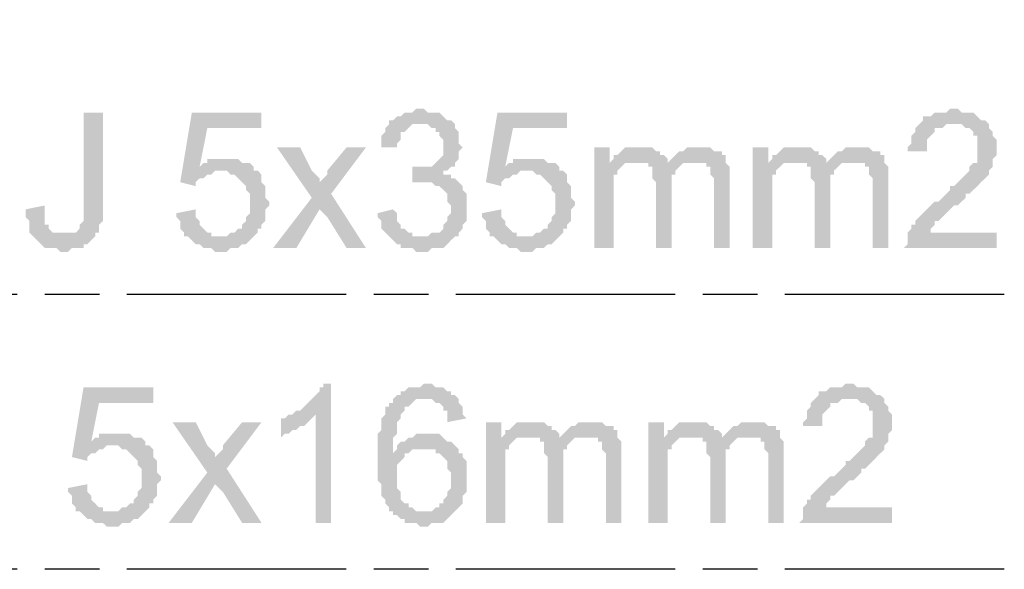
# Model space of a CAD drawing. Header units: millimetres. Extents: x 282377 to 1404227, y -783705 to 1038705.
# Tile 76 of 243: x 376810 to 376917, y 9831 to 9891. Entities that reach past the tile are written whole.
import ezdxf

# ---------------------------------------------------------------- set-up
doc = ezdxf.new("R2010")
doc.units = ezdxf.units.MM
doc.linetypes.add('ACAD_ISO08W100', pattern=[36, 24, -3, 6, -3])
doc.layers.add('!!ELEKTRYKA', color=7, linetype='Continuous')

msp = doc.modelspace()

# ---------------------------------------------------------------- hatches: boundary and pattern name
at = {"layer": '!!ELEKTRYKA', "linetype": 'ACAD_ISO08W100', "true_color": 0x950000}
for points in [[(376853.43, 9880.98), (376853, 9880.98), (376852.58, 9880.56), (376851.73, 9880.56), (376851.31, 9880.13), (376850.89, 9880.13), (376850.46, 9879.71), (376850.46, 9879.71), (376850.04, 9879.71), (376853.43, 9879.29), (376853.85, 9879.29), (376854.27, 9879.29), (376854.7, 9878.86), (376855.12, 9878.86), (376855.12, 9878.44), (376855.54, 9878.44), (376855.54, 9878.02), (376855.97, 9877.59), (376855.97, 9877.17), (376855.97, 9876.75), (376855.97, 9876.75), (376855.97, 9876.32), (376855.97, 9875.9), (376855.54, 9875.48), (376855.54, 9875.48), (376855.12, 9875.05), (376855.12, 9875.05), (376854.7, 9874.63), (376854.27, 9874.63), (376853.85, 9874.63), (376853.43, 9874.63), (376853, 9874.63), (376856.39, 9874.21), (376856.81, 9874.63), (376857.24, 9874.63), (376857.24, 9875.05), (376857.66, 9875.48), (376857.66, 9875.48), (376857.66, 9875.9), (376857.66, 9876.32), (376858.08, 9876.75), (376857.66, 9877.17), (376857.66, 9877.59), (376857.66, 9878.02), (376857.66, 9878.44), (376857.24, 9878.86), (376857.24, 9878.86), (376857.24, 9879.29), (376856.81, 9879.71), (376856.39, 9879.71), (376855.97, 9880.13), (376855.97, 9880.13), (376855.54, 9880.56), (376855.12, 9880.56), (376854.7, 9880.56), (376854.27, 9880.56), (376853.85, 9880.98)], [(376911.85, 9880.98), (376911.42, 9880.98), (376911, 9880.56), (376909.73, 9880.56), (376909.31, 9880.13), (376908.88, 9880.13), (376908.46, 9880.13), (376908.46, 9879.71), (376908.04, 9879.29), (376908.04, 9879.29), (376907.61, 9878.86), (376907.61, 9878.44), (376907.19, 9878.02), (376907.19, 9877.59), (376907.19, 9877.17), (376906.77, 9876.75), (376906.77, 9876.32), (376908.88, 9876.32), (376908.88, 9876.75), (376908.88, 9877.17), (376908.88, 9877.59), (376909.31, 9878.02), (376909.31, 9878.02), (376909.73, 9878.44), (376909.73, 9878.86), (376910.15, 9878.86), (376910.58, 9878.86), (376911, 9879.29), (376911.42, 9879.29), (376911.85, 9879.29), (376915.66, 9879.29), (376915.24, 9879.71), (376915.24, 9879.71), (376914.81, 9879.71), (376914.39, 9880.13), (376914.39, 9880.13), (376913.96, 9880.56), (376913.54, 9880.56), (376913.12, 9880.56), (376912.69, 9880.56), (376912.27, 9880.98)], [(376818.71, 9880.56), (376816.6, 9880.56), (376816.6, 9868.7), (376816.6, 9868.7), (376816.17, 9868.28), (376816.17, 9867.86), (376815.75, 9867.43), (376815.75, 9867.43), (376815.33, 9867.43), (376814.9, 9867.43), (376814.48, 9867.43), (376817.87, 9867.43), (376818.29, 9867.43), (376818.29, 9867.43), (376818.29, 9867.86), (376818.29, 9868.28), (376818.71, 9868.7), (376818.71, 9869.13), (376818.71, 9869.55), (376818.71, 9869.97), (376818.71, 9870.4)], [(376836.07, 9880.56), (376828.45, 9880.56), (376827.18, 9872.94), (376828.87, 9872.51), (376828.87, 9872.94), (376829.3, 9873.36), (376829.72, 9873.36), (376830.14, 9873.78), (376830.14, 9873.78), (376830.14, 9873.78), (376830.57, 9873.78), (376830.99, 9874.21), (376831.41, 9874.21), (376835.22, 9874.21), (376835.22, 9874.63), (376829.3, 9874.63), (376830.14, 9878.86), (376836.07, 9878.86)], [(376869.51, 9880.56), (376861.89, 9880.56), (376860.62, 9872.94), (376862.32, 9872.51), (376862.32, 9872.94), (376862.74, 9873.36), (376863.16, 9873.36), (376863.59, 9873.78), (376863.59, 9873.78), (376863.59, 9873.78), (376864.01, 9873.78), (376864.43, 9874.21), (376864.86, 9874.21), (376868.67, 9874.21), (376868.67, 9874.63), (376862.74, 9874.63), (376863.59, 9878.86), (376869.51, 9878.86)], [(376850.04, 9879.71), (376850.04, 9879.29), (376849.62, 9878.86), (376849.62, 9878.44), (376849.19, 9878.02), (376849.19, 9877.59), (376849.19, 9877.17), (376849.19, 9876.75), (376850.89, 9876.75), (376850.89, 9876.75), (376850.89, 9877.17), (376851.31, 9877.59), (376851.31, 9878.02), (376851.31, 9878.44), (376851.73, 9878.44), (376852.16, 9878.86), (376852.16, 9878.86), (376852.58, 9879.29), (376853, 9879.29), (376853.43, 9879.29)], [(376915.66, 9879.29), (376911.85, 9879.29), (376912.69, 9879.29), (376913.12, 9878.86), (376913.54, 9878.86), (376913.96, 9878.44), (376913.96, 9878.44), (376913.96, 9878.02), (376914.39, 9878.02), (376914.39, 9877.59), (376914.39, 9877.17), (376914.39, 9876.75), (376914.39, 9876.32), (376914.39, 9875.9), (376914.39, 9875.48), (376914.39, 9875.05), (376913.96, 9875.05), (376913.54, 9874.63), (376913.54, 9874.21), (376913.54, 9874.21), (376913.12, 9873.78), (376912.69, 9873.36), (376912.69, 9873.36), (376912.27, 9872.94), (376911.85, 9872.51), (376911.42, 9872.51), (376911.42, 9872.09), (376911, 9871.67), (376910.58, 9871.24), (376910.15, 9870.82), (376909.73, 9870.82), (376909.31, 9870.4), (376908.88, 9869.97), (376908.88, 9869.97), (376908.46, 9869.55), (376908.04, 9869.13), (376908.04, 9869.13), (376907.61, 9868.7), (376907.61, 9868.28), (376907.19, 9868.28), (376907.19, 9867.86), (376906.77, 9867.43), (376906.77, 9867.01), (376906.77, 9867.01), (376906.77, 9866.59), (376906.77, 9866.16), (376906.34, 9865.74), (376916.51, 9865.74), (376916.51, 9867.43), (376909.31, 9867.43), (376909.31, 9867.43), (376909.31, 9867.86), (376909.73, 9868.28), (376909.73, 9868.7), (376910.15, 9868.7), (376910.15, 9868.7), (376910.58, 9869.13), (376910.58, 9869.13), (376911, 9869.55), (376911.42, 9869.97), (376911.85, 9870.4), (376912.27, 9870.4), (376912.69, 9870.82), (376913.12, 9871.24), (376913.12, 9871.67), (376913.54, 9871.67), (376913.96, 9872.09), (376914.39, 9872.51), (376914.39, 9872.51), (376914.81, 9872.94), (376914.81, 9872.94), (376914.81, 9872.94), (376915.24, 9873.36), (376915.66, 9873.78), (376915.66, 9874.21), (376916.08, 9874.63), (376916.08, 9875.05), (376916.08, 9875.05), (376916.08, 9875.48), (376916.51, 9875.9), (376916.51, 9876.32), (376916.51, 9876.75), (376916.51, 9876.75), (376916.51, 9877.17), (376916.51, 9877.59), (376916.08, 9878.02), (376916.08, 9878.44), (376916.08, 9878.44), (376915.66, 9878.86)], [(376840.3, 9876.75), (376837.76, 9876.75), (376841.57, 9871.24), (376842.42, 9869.97), (376843.27, 9869.13), (376845.38, 9865.74), (376847.5, 9865.74), (376843.69, 9871.67), (376842.42, 9872.94), (376842.42, 9872.94), (376842.42, 9873.36), (376842, 9873.78), (376841.57, 9874.21)], [(376847.5, 9876.75), (376845.38, 9876.75), (376843.27, 9874.21), (376843.27, 9873.78), (376842.84, 9873.36), (376842.84, 9873.36), (376842.42, 9872.94), (376843.69, 9871.67)], [(376874.17, 9876.75), (376872.48, 9876.75), (376872.48, 9865.74), (376874.59, 9865.74), (376874.59, 9871.24), (376874.59, 9871.67), (376874.59, 9872.09), (376874.59, 9872.51), (376874.59, 9872.94), (376874.59, 9873.36), (376874.59, 9873.78), (376875.02, 9873.78), (376875.02, 9874.21), (376875.44, 9874.63), (376875.86, 9875.05), (376875.86, 9875.05), (376874.17, 9875.05)], [(376877.56, 9876.75), (376875.86, 9876.75), (376875.44, 9876.32), (376875.44, 9876.32), (376875.02, 9875.9), (376874.59, 9875.9), (376874.59, 9875.48), (376877.13, 9875.05), (376877.13, 9875.05), (376877.56, 9875.05), (376877.98, 9875.05), (376878.4, 9875.05), (376880.52, 9875.05), (376880.52, 9875.05), (376880.52, 9875.48), (376880.1, 9875.9), (376879.67, 9875.9), (376879.67, 9876.32), (376879.25, 9876.32), (376878.83, 9876.75), (376878.4, 9876.75), (376877.98, 9876.75)], [(376883.91, 9876.75), (376882.64, 9876.75), (376882.21, 9876.32), (376881.79, 9876.32), (376881.37, 9875.9), (376880.94, 9875.48), (376880.94, 9875.48), (376883.48, 9875.05), (376883.91, 9875.05), (376884.33, 9875.05), (376884.75, 9875.05), (376884.75, 9874.63), (376885.18, 9874.63), (376885.18, 9874.21), (376885.18, 9873.78), (376885.6, 9873.36), (376885.6, 9872.94), (376885.6, 9872.51), (376885.6, 9865.74), (376887.29, 9865.74), (376887.29, 9873.36), (376887.29, 9873.36), (376887.29, 9873.78), (376887.29, 9874.21), (376887.29, 9874.63), (376886.87, 9875.05), (376886.87, 9875.48), (376886.87, 9875.9), (376886.45, 9875.9), (376886.45, 9876.32), (376886.02, 9876.32), (376885.6, 9876.32), (376885.18, 9876.75), (376884.75, 9876.75), (376884.33, 9876.75)], [(376891.53, 9876.75), (376889.83, 9876.75), (376889.83, 9865.74), (376891.95, 9865.74), (376891.95, 9871.24), (376891.95, 9871.67), (376891.95, 9872.09), (376891.95, 9872.51), (376891.95, 9872.94), (376891.95, 9873.36), (376891.95, 9873.78), (376892.37, 9873.78), (376892.37, 9874.21), (376892.8, 9874.63), (376893.22, 9875.05), (376893.22, 9875.05), (376891.53, 9875.05)], [(376894.91, 9876.75), (376893.22, 9876.75), (376892.8, 9876.32), (376892.8, 9876.32), (376892.37, 9875.9), (376891.95, 9875.9), (376891.95, 9875.48), (376894.49, 9875.05), (376894.49, 9875.05), (376894.91, 9875.05), (376895.34, 9875.05), (376895.76, 9875.05), (376897.88, 9875.05), (376897.88, 9875.05), (376897.88, 9875.48), (376897.45, 9875.9), (376897.03, 9875.9), (376897.03, 9876.32), (376896.61, 9876.32), (376896.18, 9876.75), (376895.76, 9876.75), (376895.34, 9876.75)], [(376901.26, 9876.75), (376899.99, 9876.75), (376899.57, 9876.32), (376899.15, 9876.32), (376898.72, 9875.9), (376898.3, 9875.48), (376898.3, 9875.48), (376900.84, 9875.05), (376901.26, 9875.05), (376901.69, 9875.05), (376902.11, 9875.05), (376902.11, 9874.63), (376902.53, 9874.63), (376902.53, 9874.21), (376902.53, 9873.78), (376902.96, 9873.36), (376902.96, 9872.94), (376902.96, 9872.51), (376902.96, 9865.74), (376904.65, 9865.74), (376904.65, 9873.36), (376904.65, 9873.36), (376904.65, 9873.78), (376904.65, 9874.21), (376904.65, 9874.63), (376904.23, 9875.05), (376904.23, 9875.48), (376904.23, 9875.9), (376903.8, 9875.9), (376903.8, 9876.32), (376903.38, 9876.32), (376902.96, 9876.32), (376902.53, 9876.75), (376902.11, 9876.75), (376901.69, 9876.75)], [(376832.26, 9875.48), (376830.14, 9875.48), (376830.14, 9875.05), (376829.72, 9875.05), (376829.3, 9874.63), (376835.22, 9874.63), (376834.8, 9875.05), (376834.38, 9875.05), (376833.95, 9875.05), (376833.53, 9875.48), (376833.11, 9875.48), (376833.11, 9875.48), (376832.68, 9875.48)], [(376852.58, 9874.63), (376852.58, 9872.94), (376852.58, 9872.94), (376853.85, 9872.94), (376857.24, 9873.36), (376856.81, 9873.36), (376856.81, 9873.78), (376856.39, 9873.78), (376855.97, 9873.78), (376855.97, 9874.21), (376856.39, 9874.21), (376853, 9874.63)], [(376865.7, 9875.48), (376863.59, 9875.48), (376863.59, 9875.05), (376863.16, 9875.05), (376862.74, 9874.63), (376868.67, 9874.63), (376868.24, 9875.05), (376867.82, 9875.05), (376867.4, 9875.05), (376866.97, 9875.48), (376866.55, 9875.48), (376866.55, 9875.48), (376866.13, 9875.48)], [(376880.94, 9875.48), (376880.52, 9875.05), (376878.4, 9875.05), (376878.4, 9874.63), (376878.83, 9874.63), (376878.83, 9874.21), (376878.83, 9873.78), (376878.83, 9873.36), (376879.25, 9872.94), (376879.25, 9865.74), (376880.94, 9865.74), (376880.94, 9872.09), (376880.94, 9872.09), (376880.94, 9872.94), (376880.94, 9873.36), (376880.94, 9873.78), (376881.37, 9873.78), (376881.37, 9874.21), (376881.79, 9874.63), (376881.79, 9874.63), (376881.79, 9874.63), (376882.21, 9875.05), (376882.64, 9875.05), (376883.06, 9875.05), (376883.48, 9875.05)], [(376898.3, 9875.48), (376897.88, 9875.05), (376895.76, 9875.05), (376895.76, 9874.63), (376896.18, 9874.63), (376896.18, 9874.21), (376896.18, 9873.78), (376896.18, 9873.36), (376896.61, 9872.94), (376896.61, 9865.74), (376898.3, 9865.74), (376898.3, 9872.09), (376898.3, 9872.09), (376898.3, 9872.94), (376898.3, 9873.36), (376898.3, 9873.78), (376898.72, 9873.78), (376898.72, 9874.21), (376899.15, 9874.63), (376899.15, 9874.63), (376899.15, 9874.63), (376899.57, 9875.05), (376899.99, 9875.05), (376900.42, 9875.05), (376900.84, 9875.05)], [(376835.22, 9874.21), (376831.41, 9874.21), (376832.26, 9874.21), (376832.68, 9873.78), (376833.11, 9873.78), (376833.11, 9873.78), (376833.53, 9873.36), (376833.95, 9872.94), (376833.95, 9872.94), (376834.38, 9872.51), (376834.38, 9872.51), (376834.38, 9872.09), (376834.8, 9871.67), (376834.8, 9871.24), (376834.8, 9870.82), (376834.8, 9870.82), (376834.8, 9870.4), (376834.8, 9869.97), (376834.8, 9869.55), (376834.38, 9869.13), (376834.38, 9868.7), (376833.95, 9868.28), (376833.95, 9867.86), (376833.95, 9867.86), (376833.53, 9867.86), (376833.11, 9867.43), (376832.68, 9867.43), (376832.26, 9867.01), (376831.84, 9867.01), (376831.41, 9867.01), (376835.22, 9867.01), (376835.65, 9867.43), (376835.65, 9867.43), (376835.65, 9867.86), (376836.07, 9867.86), (376836.07, 9868.28), (376836.49, 9868.7), (376836.49, 9869.13), (376836.49, 9869.55), (376836.49, 9869.97), (376836.92, 9870.4), (376836.92, 9870.82), (376836.92, 9870.82), (376836.49, 9871.24), (376836.49, 9871.67), (376836.49, 9872.09), (376836.49, 9872.51), (376836.07, 9872.94), (376836.07, 9873.36), (376836.07, 9873.78), (376835.65, 9874.21)], [(376868.67, 9874.21), (376864.86, 9874.21), (376865.7, 9874.21), (376866.13, 9873.78), (376866.55, 9873.78), (376866.55, 9873.78), (376866.97, 9873.36), (376867.4, 9872.94), (376867.4, 9872.94), (376867.82, 9872.51), (376867.82, 9872.51), (376867.82, 9872.09), (376868.24, 9871.67), (376868.24, 9871.24), (376868.24, 9870.82), (376868.24, 9870.82), (376868.24, 9870.4), (376868.24, 9869.97), (376868.24, 9869.55), (376867.82, 9869.13), (376867.82, 9868.7), (376867.4, 9868.28), (376867.4, 9867.86), (376867.4, 9867.86), (376866.97, 9867.86), (376866.55, 9867.43), (376866.13, 9867.43), (376865.7, 9867.01), (376865.28, 9867.01), (376864.86, 9867.01), (376868.67, 9867.01), (376869.09, 9867.43), (376869.09, 9867.43), (376869.09, 9867.86), (376869.51, 9867.86), (376869.51, 9868.28), (376869.94, 9868.7), (376869.94, 9869.13), (376869.94, 9869.55), (376869.94, 9869.97), (376870.36, 9870.4), (376870.36, 9870.82), (376870.36, 9870.82), (376869.94, 9871.24), (376869.94, 9871.67), (376869.94, 9872.09), (376869.94, 9872.51), (376869.51, 9872.94), (376869.51, 9873.36), (376869.51, 9873.78), (376869.09, 9874.21)], [(376857.24, 9873.36), (376853.85, 9872.94), (376853.85, 9872.94), (376854.7, 9872.94), (376855.12, 9872.51), (376855.54, 9872.51), (376855.97, 9872.09), (376855.97, 9872.09), (376856.39, 9871.67), (376856.39, 9871.24), (376856.39, 9870.82), (376856.81, 9870.4), (376856.81, 9869.97), (376856.81, 9869.97), (376856.81, 9869.55), (376856.39, 9869.13), (376856.39, 9868.7), (376856.39, 9868.7), (376855.97, 9868.28), (376855.97, 9867.86), (376855.54, 9867.43), (376855.12, 9867.43), (376854.7, 9867.43), (376854.27, 9867.01), (376853.85, 9867.01), (376853.43, 9867.01), (376850.04, 9867.01), (376850.46, 9866.59), (376850.46, 9866.59), (376850.89, 9866.16), (376851.31, 9866.16), (376851.31, 9865.74), (376851.73, 9865.74), (376852.16, 9865.74), (376852.58, 9865.74), (376853, 9865.32), (376853.43, 9865.32), (376853.85, 9865.32), (376854.27, 9865.32), (376854.7, 9865.74), (376855.12, 9865.74), (376855.54, 9865.74), (376855.97, 9865.74), (376856.39, 9866.16), (376856.39, 9866.16), (376856.81, 9866.59), (376857.24, 9867.01), (376857.24, 9867.01), (376857.66, 9867.01), (376857.66, 9867.43), (376858.08, 9867.86), (376858.08, 9868.28), (376858.51, 9868.7), (376858.51, 9869.13), (376858.51, 9869.13), (376858.51, 9869.55), (376858.51, 9869.97), (376858.51, 9870.4), (376858.51, 9870.82), (376858.51, 9871.24), (376858.51, 9871.67), (376858.08, 9872.09), (376858.08, 9872.09), (376858.08, 9872.51), (376858.08, 9872.51), (376857.66, 9872.94)], [(376812.36, 9870.4), (376810.25, 9869.97), (376810.25, 9869.13), (376810.67, 9868.7), (376810.67, 9868.28), (376810.67, 9867.86), (376810.67, 9867.43), (376811.09, 9867.01), (376811.09, 9867.01), (376811.52, 9866.59), (376811.52, 9866.59), (376811.94, 9866.16), (376811.94, 9866.16), (376812.36, 9865.74), (376812.79, 9865.74), (376813.21, 9865.74), (376813.63, 9865.74), (376814.06, 9865.32), (376814.48, 9865.32), (376814.9, 9865.32), (376815.33, 9865.74), (376815.75, 9865.74), (376816.17, 9865.74), (376816.6, 9865.74), (376816.6, 9866.16), (376817.02, 9866.16), (376817.02, 9866.16), (376817.44, 9866.59), (376817.87, 9867.01), (376817.87, 9867.43), (376814.48, 9867.43), (376814.48, 9867.43), (376814.06, 9867.43), (376813.63, 9867.43), (376813.21, 9867.43), (376812.79, 9867.86), (376812.79, 9867.86), (376812.79, 9868.28), (376812.36, 9868.28), (376812.36, 9868.7), (376812.36, 9869.13), (376812.36, 9869.55)], [(376828.87, 9869.97), (376826.76, 9869.55), (376826.76, 9869.55), (376826.76, 9869.13), (376827.18, 9868.7), (376827.18, 9868.28), (376827.18, 9867.86), (376827.6, 9867.43), (376827.6, 9867.01), (376828.03, 9867.01), (376828.45, 9866.59), (376828.45, 9866.59), (376828.87, 9866.16), (376829.3, 9866.16), (376829.72, 9865.74), (376829.72, 9865.74), (376830.14, 9865.74), (376830.57, 9865.74), (376830.99, 9865.32), (376831.41, 9865.32), (376831.84, 9865.32), (376832.26, 9865.32), (376832.68, 9865.74), (376833.11, 9865.74), (376833.11, 9865.74), (376833.53, 9865.74), (376833.95, 9866.16), (376834.38, 9866.16), (376834.8, 9866.59), (376834.8, 9866.59), (376835.22, 9867.01), (376831.41, 9867.01), (376831.41, 9867.01), (376830.99, 9867.01), (376830.57, 9867.01), (376830.57, 9867.43), (376830.14, 9867.43), (376829.72, 9867.86), (376829.72, 9867.86), (376829.3, 9868.28), (376829.3, 9868.7), (376828.87, 9869.13), (376828.87, 9869.55)], [(376850.46, 9869.97), (376848.77, 9869.55), (376848.77, 9869.55), (376848.77, 9869.13), (376849.19, 9868.7), (376849.19, 9868.28), (376849.19, 9867.86), (376849.62, 9867.43), (376849.62, 9867.43), (376850.04, 9867.01), (376853.43, 9867.01), (376853, 9867.01), (376852.58, 9867.01), (376852.58, 9867.43), (376852.16, 9867.43), (376851.73, 9867.86), (376851.73, 9867.86), (376851.31, 9867.86), (376851.31, 9868.28), (376850.89, 9868.7), (376850.89, 9869.13), (376850.89, 9869.55)], [(376862.32, 9869.97), (376860.2, 9869.55), (376860.2, 9869.55), (376860.2, 9869.13), (376860.62, 9868.7), (376860.62, 9868.28), (376860.62, 9867.86), (376861.05, 9867.43), (376861.05, 9867.01), (376861.47, 9867.01), (376861.89, 9866.59), (376861.89, 9866.59), (376862.32, 9866.16), (376862.74, 9866.16), (376863.16, 9865.74), (376863.16, 9865.74), (376863.59, 9865.74), (376864.01, 9865.74), (376864.43, 9865.32), (376864.86, 9865.32), (376865.28, 9865.32), (376865.7, 9865.32), (376866.13, 9865.74), (376866.55, 9865.74), (376866.55, 9865.74), (376866.97, 9865.74), (376867.4, 9866.16), (376867.82, 9866.16), (376868.24, 9866.59), (376868.24, 9866.59), (376868.67, 9867.01), (376864.86, 9867.01), (376864.86, 9867.01), (376864.43, 9867.01), (376864.01, 9867.01), (376864.01, 9867.43), (376863.59, 9867.43), (376863.16, 9867.86), (376863.16, 9867.86), (376862.74, 9868.28), (376862.74, 9868.7), (376862.32, 9869.13), (376862.32, 9869.55)], [(376843.69, 9850.92), (376842.84, 9850.92), (376842.84, 9850.5), (376842.42, 9850.5), (376842.42, 9850.07), (376842, 9849.65), (376841.57, 9849.23), (376841.57, 9849.23), (376841.15, 9848.8), (376840.73, 9848.38), (376840.73, 9848.38), (376840.3, 9847.96), (376839.88, 9847.96), (376839.46, 9847.53), (376842, 9847.53), (376842, 9835.68), (376843.69, 9835.68)], [(376854.27, 9850.92), (376853.85, 9850.92), (376853.43, 9850.5), (376852.16, 9850.5), (376851.73, 9850.07), (376851.31, 9850.07), (376851.31, 9849.65), (376850.89, 9849.65), (376850.46, 9849.23), (376853.85, 9849.23), (376853.85, 9849.23), (376854.27, 9849.23), (376854.7, 9849.23), (376855.12, 9848.8), (376855.54, 9848.8), (376855.97, 9848.38), (376855.97, 9848.38), (376855.97, 9847.96), (376856.39, 9847.96), (376856.39, 9847.53), (376856.39, 9846.69), (376858.51, 9847.11), (376858.51, 9847.11), (376858.08, 9847.53), (376858.08, 9847.96), (376858.08, 9848.38), (376857.66, 9848.8), (376857.66, 9849.23), (376857.24, 9849.65), (376856.81, 9849.65), (376856.81, 9850.07), (376856.39, 9850.07), (376855.97, 9850.5), (376855.97, 9850.5), (376855.54, 9850.5), (376855.12, 9850.5), (376854.7, 9850.92)], [(376900.42, 9850.92), (376899.99, 9850.92), (376899.57, 9850.5), (376898.3, 9850.5), (376897.88, 9850.07), (376897.45, 9850.07), (376897.03, 9850.07), (376897.03, 9849.65), (376896.61, 9849.23), (376896.61, 9849.23), (376896.18, 9848.8), (376896.18, 9848.38), (376895.76, 9847.96), (376895.76, 9847.53), (376895.76, 9847.11), (376895.34, 9846.69), (376895.34, 9846.26), (376897.45, 9846.26), (376897.45, 9846.69), (376897.45, 9847.11), (376897.45, 9847.53), (376897.88, 9847.96), (376897.88, 9847.96), (376898.3, 9848.38), (376898.3, 9848.8), (376898.72, 9848.8), (376899.15, 9848.8), (376899.57, 9849.23), (376899.99, 9849.23), (376900.42, 9849.23), (376904.23, 9849.23), (376903.8, 9849.65), (376903.8, 9849.65), (376903.38, 9849.65), (376902.96, 9850.07), (376902.96, 9850.07), (376902.53, 9850.5), (376902.11, 9850.5), (376901.69, 9850.5), (376901.26, 9850.5), (376900.84, 9850.92)], [(376824.22, 9850.5), (376816.6, 9850.5), (376815.33, 9842.88), (376817.02, 9842.45), (376817.02, 9842.88), (376817.44, 9843.3), (376817.87, 9843.3), (376818.29, 9843.72), (376818.29, 9843.72), (376818.29, 9843.72), (376818.71, 9843.72), (376819.14, 9844.15), (376819.56, 9844.15), (376823.37, 9844.15), (376823.37, 9844.57), (376817.44, 9844.57), (376818.29, 9848.8), (376824.22, 9848.8)], [(376850.46, 9849.23), (376850.46, 9849.23), (376850.46, 9848.8), (376850.04, 9848.8), (376850.04, 9848.38), (376849.62, 9848.38), (376849.62, 9847.96), (376849.62, 9847.53), (376849.19, 9847.11), (376849.19, 9846.69), (376849.19, 9846.26), (376849.19, 9845.84), (376848.77, 9845.42), (376848.77, 9844.99), (376848.77, 9844.57), (376848.77, 9844.15), (376848.77, 9843.72), (376848.77, 9843.3), (376848.77, 9842.88), (376848.77, 9842.45), (376848.77, 9842.03), (376848.77, 9841.61), (376848.77, 9841.18), (376848.77, 9840.76), (376848.77, 9840.34), (376849.19, 9839.91), (376849.19, 9839.49), (376849.19, 9839.07), (376849.19, 9838.64), (376849.62, 9838.22), (376849.62, 9837.8), (376849.62, 9837.8), (376850.04, 9837.37), (376850.04, 9836.95), (376850.46, 9836.95), (376850.46, 9836.53), (376850.89, 9836.53), (376851.31, 9836.1), (376851.73, 9836.1), (376851.73, 9835.68), (376852.16, 9835.68), (376852.58, 9835.68), (376853, 9835.68), (376853.43, 9835.26), (376853.85, 9835.26), (376853.85, 9835.26), (376854.27, 9835.26), (376854.7, 9835.68), (376855.12, 9835.68), (376855.54, 9835.68), (376855.97, 9835.68), (376856.39, 9836.1), (376856.39, 9836.1), (376856.81, 9836.53), (376856.81, 9836.53), (376857.24, 9836.95), (376853.85, 9836.95), (376853.43, 9836.95), (376853, 9836.95), (376852.58, 9837.37), (376852.16, 9837.37), (376852.16, 9837.37), (376852.16, 9837.8), (376851.73, 9837.8), (376851.31, 9838.22), (376851.31, 9838.64), (376851.31, 9839.07), (376850.89, 9839.49), (376850.89, 9839.91), (376850.89, 9839.91), (376850.89, 9840.34), (376850.89, 9840.76), (376850.89, 9841.18), (376850.89, 9841.61), (376850.89, 9842.03), (376851.31, 9842.45), (376851.31, 9842.45), (376851.73, 9842.88), (376851.73, 9843.3), (376852.16, 9843.3), (376850.46, 9843.3), (376850.46, 9843.72), (376850.46, 9844.15), (376850.46, 9844.57), (376850.46, 9844.99), (376850.89, 9845.42), (376850.89, 9845.84), (376850.89, 9846.26), (376850.89, 9846.69), (376850.89, 9846.69), (376851.31, 9847.11), (376851.31, 9847.53), (376851.73, 9847.96), (376851.73, 9848.38), (376852.16, 9848.38), (376852.58, 9848.8), (376852.58, 9848.8), (376853, 9849.23), (376853.43, 9849.23), (376853.85, 9849.23)], [(376904.23, 9849.23), (376900.42, 9849.23), (376901.26, 9849.23), (376901.69, 9848.8), (376902.11, 9848.8), (376902.53, 9848.38), (376902.53, 9848.38), (376902.53, 9847.96), (376902.96, 9847.96), (376902.96, 9847.53), (376902.96, 9847.11), (376902.96, 9846.69), (376902.96, 9846.26), (376902.96, 9845.84), (376902.96, 9845.42), (376902.96, 9844.99), (376902.53, 9844.99), (376902.11, 9844.57), (376902.11, 9844.15), (376902.11, 9844.15), (376901.69, 9843.72), (376901.26, 9843.3), (376901.26, 9843.3), (376900.84, 9842.88), (376900.42, 9842.45), (376899.99, 9842.45), (376899.99, 9842.03), (376899.57, 9841.61), (376899.15, 9841.18), (376898.72, 9840.76), (376898.3, 9840.76), (376897.88, 9840.34), (376897.45, 9839.91), (376897.45, 9839.91), (376897.03, 9839.49), (376896.61, 9839.07), (376896.61, 9839.07), (376896.18, 9838.64), (376896.18, 9838.22), (376895.76, 9838.22), (376895.76, 9837.8), (376895.34, 9837.37), (376895.34, 9836.95), (376895.34, 9836.95), (376895.34, 9836.53), (376895.34, 9836.1), (376894.91, 9835.68), (376905.07, 9835.68), (376905.07, 9837.37), (376897.88, 9837.37), (376897.88, 9837.37), (376897.88, 9837.8), (376898.3, 9838.22), (376898.3, 9838.64), (376898.72, 9838.64), (376898.72, 9838.64), (376899.15, 9839.07), (376899.15, 9839.07), (376899.57, 9839.49), (376899.99, 9839.91), (376900.42, 9840.34), (376900.84, 9840.34), (376901.26, 9840.76), (376901.69, 9841.18), (376901.69, 9841.61), (376902.11, 9841.61), (376902.53, 9842.03), (376902.96, 9842.45), (376902.96, 9842.45), (376903.38, 9842.88), (376903.38, 9842.88), (376903.38, 9842.88), (376903.8, 9843.3), (376904.23, 9843.72), (376904.23, 9844.15), (376904.65, 9844.57), (376904.65, 9844.99), (376904.65, 9844.99), (376904.65, 9845.42), (376905.07, 9845.84), (376905.07, 9846.26), (376905.07, 9846.69), (376905.07, 9846.69), (376905.07, 9847.11), (376905.07, 9847.53), (376904.65, 9847.96), (376904.65, 9848.38), (376904.65, 9848.38), (376904.23, 9848.8)], [(376828.87, 9846.69), (376826.33, 9846.69), (376830.14, 9841.18), (376830.99, 9839.91), (376831.84, 9839.07), (376833.95, 9835.68), (376836.07, 9835.68), (376832.26, 9841.61), (376830.99, 9842.88), (376830.99, 9842.88), (376830.99, 9843.3), (376830.57, 9843.72), (376830.14, 9844.15)], [(376836.07, 9846.69), (376833.95, 9846.69), (376831.84, 9844.15), (376831.84, 9843.72), (376831.41, 9843.3), (376831.41, 9843.3), (376830.99, 9842.88), (376832.26, 9841.61)], [(376839.46, 9847.53), (376839.03, 9847.53), (376838.61, 9847.11), (376838.19, 9847.11), (376838.19, 9844.99), (376838.61, 9845.42), (376838.61, 9845.42), (376839.03, 9845.42), (376839.46, 9845.84), (376839.88, 9845.84), (376840.3, 9846.26), (376840.3, 9846.26), (376840.73, 9846.26), (376841.15, 9846.69), (376841.57, 9847.11), (376841.57, 9847.11), (376842, 9847.53)], [(376862.32, 9846.69), (376860.62, 9846.69), (376860.62, 9835.68), (376862.74, 9835.68), (376862.74, 9841.18), (376862.74, 9841.61), (376862.74, 9842.03), (376862.74, 9842.45), (376862.74, 9842.88), (376862.74, 9843.3), (376862.74, 9843.72), (376863.16, 9843.72), (376863.16, 9844.15), (376863.59, 9844.57), (376864.01, 9844.99), (376864.01, 9844.99), (376862.32, 9844.99)], [(376865.7, 9846.69), (376864.01, 9846.69), (376863.59, 9846.26), (376863.59, 9846.26), (376863.16, 9845.84), (376862.74, 9845.84), (376862.74, 9845.42), (376865.28, 9844.99), (376865.28, 9844.99), (376865.7, 9844.99), (376866.13, 9844.99), (376866.55, 9844.99), (376868.67, 9844.99), (376868.67, 9844.99), (376868.67, 9845.42), (376868.24, 9845.84), (376867.82, 9845.84), (376867.82, 9846.26), (376867.4, 9846.26), (376866.97, 9846.69), (376866.55, 9846.69), (376866.13, 9846.69)], [(376872.05, 9846.69), (376870.78, 9846.69), (376870.36, 9846.26), (376869.94, 9846.26), (376869.51, 9845.84), (376869.09, 9845.42), (376869.09, 9845.42), (376871.63, 9844.99), (376872.05, 9844.99), (376872.48, 9844.99), (376872.9, 9844.99), (376872.9, 9844.57), (376873.32, 9844.57), (376873.32, 9844.15), (376873.32, 9843.72), (376873.75, 9843.3), (376873.75, 9842.88), (376873.75, 9842.45), (376873.75, 9835.68), (376875.44, 9835.68), (376875.44, 9843.3), (376875.44, 9843.3), (376875.44, 9843.72), (376875.44, 9844.15), (376875.44, 9844.57), (376875.02, 9844.99), (376875.02, 9845.42), (376875.02, 9845.84), (376874.59, 9845.84), (376874.59, 9846.26), (376874.17, 9846.26), (376873.75, 9846.26), (376873.32, 9846.69), (376872.9, 9846.69), (376872.48, 9846.69)], [(376880.1, 9846.69), (376878.4, 9846.69), (376878.4, 9835.68), (376880.52, 9835.68), (376880.52, 9841.18), (376880.52, 9841.61), (376880.52, 9842.03), (376880.52, 9842.45), (376880.52, 9842.88), (376880.52, 9843.3), (376880.52, 9843.72), (376880.94, 9843.72), (376880.94, 9844.15), (376881.37, 9844.57), (376881.79, 9844.99), (376881.79, 9844.99), (376880.1, 9844.99)], [(376883.48, 9846.69), (376881.79, 9846.69), (376881.37, 9846.26), (376881.37, 9846.26), (376880.94, 9845.84), (376880.52, 9845.84), (376880.52, 9845.42), (376883.06, 9844.99), (376883.06, 9844.99), (376883.48, 9844.99), (376883.91, 9844.99), (376884.33, 9844.99), (376886.45, 9844.99), (376886.45, 9844.99), (376886.45, 9845.42), (376886.02, 9845.84), (376885.6, 9845.84), (376885.6, 9846.26), (376885.18, 9846.26), (376884.75, 9846.69), (376884.33, 9846.69), (376883.91, 9846.69)], [(376889.83, 9846.69), (376888.56, 9846.69), (376888.14, 9846.26), (376887.72, 9846.26), (376887.29, 9845.84), (376886.87, 9845.42), (376886.87, 9845.42), (376889.41, 9844.99), (376889.83, 9844.99), (376890.26, 9844.99), (376890.68, 9844.99), (376890.68, 9844.57), (376891.1, 9844.57), (376891.1, 9844.15), (376891.1, 9843.72), (376891.53, 9843.3), (376891.53, 9842.88), (376891.53, 9842.45), (376891.53, 9835.68), (376893.22, 9835.68), (376893.22, 9843.3), (376893.22, 9843.3), (376893.22, 9843.72), (376893.22, 9844.15), (376893.22, 9844.57), (376892.8, 9844.99), (376892.8, 9845.42), (376892.8, 9845.84), (376892.37, 9845.84), (376892.37, 9846.26), (376891.95, 9846.26), (376891.53, 9846.26), (376891.1, 9846.69), (376890.68, 9846.69), (376890.26, 9846.69)], [(376820.41, 9845.42), (376818.29, 9845.42), (376818.29, 9844.99), (376817.87, 9844.99), (376817.44, 9844.57), (376823.37, 9844.57), (376822.95, 9844.99), (376822.52, 9844.99), (376822.1, 9844.99), (376821.68, 9845.42), (376821.25, 9845.42), (376821.25, 9845.42), (376820.83, 9845.42)], [(376854.27, 9845.42), (376854.27, 9845.42), (376853, 9845.42), (376852.58, 9844.99), (376852.16, 9844.99), (376852.16, 9844.99), (376851.73, 9844.57), (376851.31, 9844.57), (376850.89, 9844.15), (376850.89, 9843.72), (376850.46, 9843.3), (376852.16, 9843.3), (376852.58, 9843.72), (376853, 9843.72), (376853.43, 9843.72), (376853.85, 9843.72), (376857.24, 9844.15), (376857.24, 9844.15), (376856.81, 9844.57), (376856.39, 9844.57), (376855.97, 9844.99), (376855.97, 9844.99), (376855.54, 9845.42), (376855.12, 9845.42), (376854.7, 9845.42)], [(376869.09, 9845.42), (376868.67, 9844.99), (376866.55, 9844.99), (376866.55, 9844.57), (376866.97, 9844.57), (376866.97, 9844.15), (376866.97, 9843.72), (376866.97, 9843.3), (376867.4, 9842.88), (376867.4, 9835.68), (376869.09, 9835.68), (376869.09, 9842.03), (376869.09, 9842.03), (376869.09, 9842.88), (376869.09, 9843.3), (376869.09, 9843.72), (376869.51, 9843.72), (376869.51, 9844.15), (376869.94, 9844.57), (376869.94, 9844.57), (376869.94, 9844.57), (376870.36, 9844.99), (376870.78, 9844.99), (376871.21, 9844.99), (376871.63, 9844.99)], [(376886.87, 9845.42), (376886.45, 9844.99), (376884.33, 9844.99), (376884.33, 9844.57), (376884.75, 9844.57), (376884.75, 9844.15), (376884.75, 9843.72), (376884.75, 9843.3), (376885.18, 9842.88), (376885.18, 9835.68), (376886.87, 9835.68), (376886.87, 9842.03), (376886.87, 9842.03), (376886.87, 9842.88), (376886.87, 9843.3), (376886.87, 9843.72), (376887.29, 9843.72), (376887.29, 9844.15), (376887.72, 9844.57), (376887.72, 9844.57), (376887.72, 9844.57), (376888.14, 9844.99), (376888.56, 9844.99), (376888.99, 9844.99), (376889.41, 9844.99)], [(376823.37, 9844.15), (376819.56, 9844.15), (376820.41, 9844.15), (376820.83, 9843.72), (376821.25, 9843.72), (376821.25, 9843.72), (376821.68, 9843.3), (376822.1, 9842.88), (376822.1, 9842.88), (376822.52, 9842.45), (376822.52, 9842.45), (376822.52, 9842.03), (376822.95, 9841.61), (376822.95, 9841.18), (376822.95, 9840.76), (376822.95, 9840.76), (376822.95, 9840.34), (376822.95, 9839.91), (376822.95, 9839.49), (376822.52, 9839.07), (376822.52, 9838.64), (376822.1, 9838.22), (376822.1, 9837.8), (376822.1, 9837.8), (376821.68, 9837.8), (376821.25, 9837.37), (376820.83, 9837.37), (376820.41, 9836.95), (376819.98, 9836.95), (376819.56, 9836.95), (376823.37, 9836.95), (376823.79, 9837.37), (376823.79, 9837.37), (376823.79, 9837.8), (376824.22, 9837.8), (376824.22, 9838.22), (376824.64, 9838.64), (376824.64, 9839.07), (376824.64, 9839.49), (376824.64, 9839.91), (376825.06, 9840.34), (376825.06, 9840.76), (376825.06, 9840.76), (376824.64, 9841.18), (376824.64, 9841.61), (376824.64, 9842.03), (376824.64, 9842.45), (376824.22, 9842.88), (376824.22, 9843.3), (376824.22, 9843.72), (376823.79, 9844.15)], [(376857.24, 9844.15), (376853.85, 9843.72), (376855.12, 9843.72), (376855.12, 9843.3), (376855.54, 9843.3), (376855.97, 9842.88), (376855.97, 9842.88), (376856.39, 9842.45), (376856.39, 9842.03), (376856.39, 9841.61), (376856.81, 9841.18), (376856.81, 9840.76), (376856.81, 9840.34), (376856.81, 9839.91), (376856.81, 9839.49), (376856.39, 9839.07), (376856.39, 9839.07), (376856.39, 9838.64), (376855.97, 9838.22), (376855.97, 9837.8), (376855.54, 9837.8), (376855.54, 9837.37), (376855.12, 9837.37), (376854.7, 9836.95), (376854.27, 9836.95), (376853.85, 9836.95), (376857.24, 9836.95), (376857.66, 9837.37), (376857.66, 9837.37), (376858.08, 9837.8), (376858.08, 9838.22), (376858.08, 9838.64), (376858.51, 9839.07), (376858.51, 9839.49), (376858.51, 9839.49), (376858.51, 9839.91), (376858.51, 9840.76), (376858.51, 9840.76), (376858.51, 9841.18), (376858.51, 9841.61), (376858.51, 9842.03), (376858.51, 9842.45), (376858.08, 9842.88), (376858.08, 9843.3), (376857.66, 9843.3), (376857.66, 9843.72)], [(376817.02, 9839.91), (376814.9, 9839.49), (376814.9, 9839.49), (376814.9, 9839.07), (376815.33, 9838.64), (376815.33, 9838.22), (376815.33, 9837.8), (376815.75, 9837.37), (376815.75, 9836.95), (376816.17, 9836.95), (376816.6, 9836.53), (376816.6, 9836.53), (376817.02, 9836.1), (376817.44, 9836.1), (376817.87, 9835.68), (376817.87, 9835.68), (376818.29, 9835.68), (376818.71, 9835.68), (376819.14, 9835.26), (376819.56, 9835.26), (376819.98, 9835.26), (376820.41, 9835.26), (376820.83, 9835.68), (376821.25, 9835.68), (376821.25, 9835.68), (376821.68, 9835.68), (376822.1, 9836.1), (376822.52, 9836.1), (376822.95, 9836.53), (376822.95, 9836.53), (376823.37, 9836.95), (376819.56, 9836.95), (376819.56, 9836.95), (376819.14, 9836.95), (376818.71, 9836.95), (376818.71, 9837.37), (376818.29, 9837.37), (376817.87, 9837.8), (376817.87, 9837.8), (376817.44, 9838.22), (376817.44, 9838.64), (376817.02, 9839.07), (376817.02, 9839.49)]]:
    msp.add_hatch(color=14, dxfattribs=at).paths.add_polyline_path(points)

# ---------------------------------------------------------------- linework, layer by layer
at = {"layer": '!!ELEKTRYKA', "color": 14, "linetype": 'ACAD_ISO08W100', "lineweight": -3, "true_color": 0x950000}
for points in [[(376917.35, 9860.66), (376697.21, 9860.66), (376697.21, 9890.72)], [(376917.35, 9830.6), (376697.21, 9830.6), (376697.21, 9860.66)]]:
    msp.add_lwpolyline(points, dxfattribs=at)
for points in [[(376874.59, 9875.48), (376874.17, 9875.05), (376877.13, 9875.05)], [(376891.95, 9875.48), (376891.53, 9875.05), (376894.49, 9875.05)], [(376841.57, 9871.24), (376837.34, 9865.74), (376842.42, 9869.97), (376839.88, 9865.74)], [(376862.74, 9845.42), (376862.32, 9844.99), (376865.28, 9844.99)], [(376880.52, 9845.42), (376880.1, 9844.99), (376883.06, 9844.99)], [(376830.14, 9841.18), (376825.91, 9835.68), (376830.99, 9839.91), (376828.45, 9835.68)]]:
    msp.add_solid(points, dxfattribs=at)

doc.saveas('drawing.dxf')
